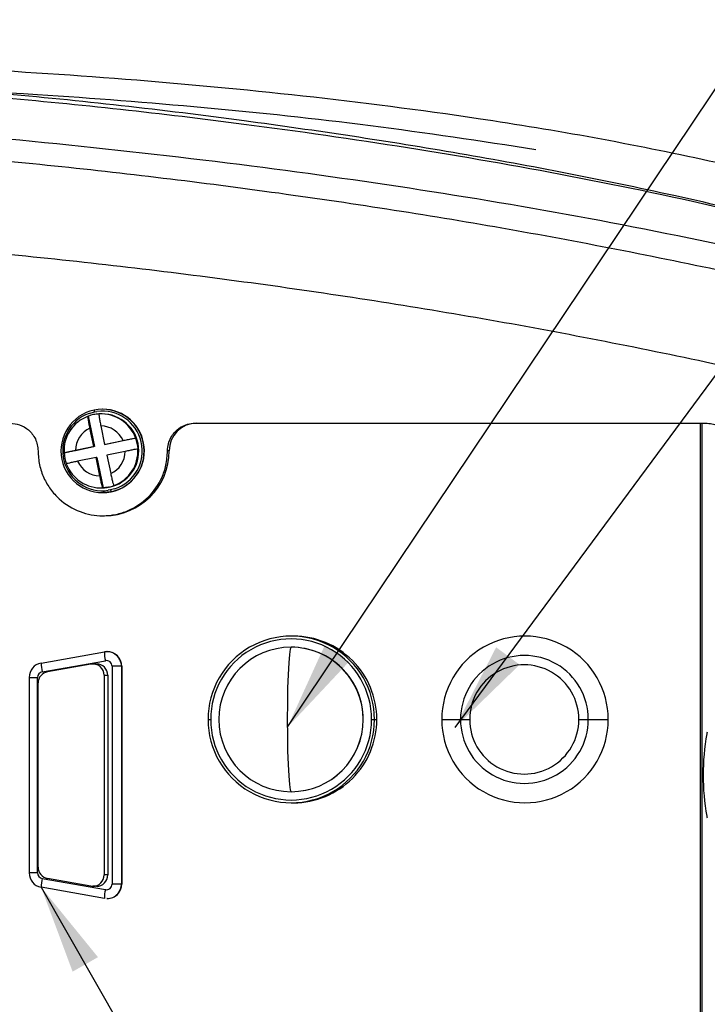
# Model space of a CAD drawing. Header units: millimetres. Extents: x 559 to 1365, y 424 to 1103.
# Tile 9 of 78: x 766 to 785, y 675 to 702. Entities that reach past the tile are written whole.
import ezdxf

# ---------------------------------------------------------------- set-up
doc = ezdxf.new("R2010")
doc.units = ezdxf.units.MM
doc.header["$PDSIZE"] = -1
doc.layers.add('C7线性', color=7, linetype='Continuous')
doc.styles.get("Standard").update_dxf_attribs({"font": 'times.ttf'})
doc.dimstyles.new('副本 (2) (3) ISO-25', dxfattribs={"dimtxt": 5, "dimasz": 2.4, "dimexe": 1, "dimexo": 0, "dimgap": 1.524, "dimtad": 1, "dimtoh": 1, "dimdec": 1, "dimlfac": 4, "dimdsep": 46, "dimtxsty": 'Standard', "dimcen": 2.5, "dimazin": 2, "dimtfac": 1, "dimtdec": 3, "dimtmove": 0, "dimatfit": 3, "dimfxl": 1, "dimtzin": 0, "dimarcsym": 0})

# ---------------------------------------------------------------- blocks, each defined once
blk = doc.blocks.new('*D163')
at = {"layer": 'C7线性', "color": 0, "lineweight": -2}
for p, q in [((696.827, 681.33), (696.827, 705.427)), ((794.732, 680.993), (794.732, 705.427)), ((699.227, 704.427), (792.332, 704.427))]:
    blk.add_line(p, q, dxfattribs=at)
at = {"layer": 'C7线性', "color": 0}
for points in [[(699.227, 704.827), (699.227, 704.027), (696.827, 704.427)], [(792.332, 704.027), (792.332, 704.827), (794.732, 704.427)]]:
    blk.add_solid(points, dxfattribs=at)
at = {"layer": 'Defpoints', "color": 0}
for p in [(794.732, 704.427), (696.827, 681.33), (794.732, 680.993)]:
    blk.add_point(p, dxfattribs=at)
at = {"layer": 'C7线性', "color": 0, "insert": (745.78, 707.991), "char_height": 4, "attachment_point": 5}
blk.add_mtext('375', dxfattribs=at)

msp = doc.modelspace()

# ---------------------------------------------------------------- linework, layer by layer
at = {"color": 8, "linetype": 'Continuous', "lineweight": 25}
for p, q in [((767.8932, 691.0924), (768.0362, 691.1325)), ((768.0362, 691.1325), (768.1032, 691.1443)), ((768.4718, 689.0273), (768.4118, 689.0166)), ((768.5834, 689.0568), (768.4718, 689.0273)), ((766.2742, 683.9657), (766.5029, 683.9657)), ((766.5029, 678.6879), (766.2742, 678.6879))]:
    msp.add_line(p, q, dxfattribs=at)
at = {"color": 7, "linetype": 'Continuous', "lineweight": 25}
for p, q in [((768.2618, 691.2049), (768.2566, 691.2049)), ((767.8677, 691.0176), (767.8703, 691.0176)), ((767.8703, 691.0176), (768.0403, 690.1964)), ((768.2356, 691.0799), (768.2147, 691.0799)), ((768.0206, 690.1964), (767.9177, 690.6939)), ((768.211, 690.7548), (768.314, 690.2572)), ((770.7592, 690.8299), (784.5387, 690.8299)), ((784.3958, 671.8299), (784.3958, 690.8299)), ((784.4316, 690.8299), (784.4316, 671.8299)), ((768.314, 690.2572), (768.8109, 690.3603)), ((769.1537, 690.4274), (768.3336, 690.2572)), ((769.1511, 690.4274), (769.1537, 690.4274)), ((768.0403, 690.1964), (767.2201, 690.0262)), ((767.5238, 690.0933), (768.0206, 690.1964)), ((768.0403, 690.1964), (768.0206, 690.1964)), ((768.3336, 690.2572), (768.314, 690.2572)), ((768.8716, 690.0665), (768.3748, 689.9635)), ((769.2145, 690.1336), (769.2119, 690.1336)), ((770.0544, 690.0799), (770.0104, 690.0799)), ((767.2201, 690.0262), (767.2175, 690.0262)), ((768.0814, 689.9026), (767.5845, 689.7995)), ((768.1844, 689.405), (768.0814, 689.9026)), ((768.101, 689.9026), (768.0814, 689.9026)), ((768.101, 689.9026), (768.271, 689.0813)), ((768.3748, 689.9635), (768.4777, 689.4659)), ((768.2147, 689.0799), (768.2356, 689.0799)), ((768.4382, 689.1007), (768.2356, 689.0799)), ((768.271, 689.0813), (768.2683, 689.0813)), ((768.4382, 689.1007), (768.4199, 689.1007)), ((768.5617, 689.1422), (768.5643, 689.1422)), ((768.2566, 688.9549), (768.2618, 688.9549)), ((768.4897, 688.9783), (768.2618, 688.9549)), ((768.4897, 688.9783), (768.4845, 688.9783)), ((768.263, 688.3299), (768.3068, 688.3299)), ((773.4133, 685.0799), (773.3518, 685.0799)), ((773.3479, 684.7799), (773.3453, 684.7799)), ((766.5994, 684.3534), (768.3052, 684.6546)), ((768.3808, 684.6606), (768.3735, 684.6606)), ((766.6286, 684.1157), (768.3345, 684.4169)), ((767.9417, 684.3225), (766.7686, 684.1154)), ((768.0946, 684.3272), (767.9946, 684.3272)), ((768.7667, 684.2669), (768.5131, 684.2669)), ((768.5131, 684.2669), (768.5131, 678.3868)), ((768.7667, 684.2669), (768.7667, 678.3868)), ((768.774, 684.2669), (768.7667, 684.2669)), ((768.774, 684.2669), (768.774, 678.3868)), ((766.2742, 683.9657), (766.2742, 678.6879)), ((766.5029, 678.6879), (766.5029, 683.9657)), ((768.299, 684.0224), (768.299, 678.6312)), ((768.299, 684.0224), (768.3989, 684.0224)), ((768.3989, 684.0224), (768.3989, 678.6312)), ((766.5171, 678.8384), (766.5171, 683.8152)), ((771.1049, 682.8299), (771.1759, 682.8299)), ((775.2926, 682.8299), (775.2952, 682.8299)), ((775.5199, 682.8299), (775.5987, 682.8299)), ((775.5987, 682.8299), (775.6602, 682.8299)), ((777.4144, 682.8299), (777.9196, 682.8299)), ((777.9196, 682.8299), (778.1687, 682.8299)), ((781.1146, 682.8299), (781.3709, 682.8299)), ((781.3709, 682.8299), (781.9082, 682.8299)), ((773.3453, 680.8799), (773.3479, 680.8799)), ((773.3518, 680.5799), (773.4133, 680.5799)), ((768.3989, 678.6312), (768.299, 678.6312)), ((766.6286, 678.5379), (768.3345, 678.2367)), ((767.9417, 678.3311), (766.7686, 678.5382)), ((768.7667, 678.3868), (768.5131, 678.3868)), ((768.774, 678.3868), (768.7667, 678.3868)), ((768.3052, 677.999), (766.5994, 678.3002)), ((768.0946, 678.3264), (767.9946, 678.3264)), ((768.3808, 677.9931), (768.3735, 677.9931))]:
    msp.add_line(p, q, dxfattribs=at)
at = {"color": 7, "linetype": 'Continuous', "lineweight": 25, "flags": 128}
msp.add_lwpolyline([(773.3453, 684.7799), (773.3226, 684.731), (773.301, 684.5868), (773.2816, 684.3545), (773.2655, 684.0457), (773.2533, 683.676), (773.2458, 683.2638), (773.2432, 682.8299), (773.2458, 682.396), (773.2533, 681.9838), (773.2655, 681.6141), (773.2816, 681.3053), (773.301, 681.073), (773.3226, 680.9288), (773.3453, 680.8799)], dxfattribs=at)
at = {"color": 7, "linetype": 'Continuous', "lineweight": 25}
for centre, radius, start, end in [((768.2577, 690.0801), 1.1249, 101.74823, 281.63148), ((768.2555, 690.0797), 1.1249, 281.74823, 101.63148), ((768.2651, 691.1927), 0.2367, 182.7182, 194.73066), ((768.2529, 690.0797), 1.075, 287.9064, 98.00316), ((768.2605, 690.0798), 1.1251, 281.75687, 89.93266), ((768.255, 690.0801), 1.075, 109.67062, 278.38797), ((768.2161, 690.0802), 1, 110.38634, 183.09666), ((768.2174, 690.0823), 0.9976, 101.7213, 110.35824), ((768.2173, 690.0826), 0.9973, 93.08285, 101.7212), ((768.2144, 690.0813), 0.9986, 20.27844, 93.06034), ((768.2346, 690.0798), 1.0001, 281.75153, 89.93799), ((768.1987, 690.0801), 0.675, 114.59729, 178.88571), ((768.1975, 690.0809), 0.6741, 24.49281, 88.84597), ((770.8039, 690.0804), 0.7495, 90.03931, 180.03926), ((768.2148, 690.0799), 1.0012, 3.07372, 20.30599), ((768.3055, 690.0789), 1.749, 270.04512, 0.03345), ((768.1967, 690.0797), 0.675, 294.59729, 358.88571), ((768.2133, 690.0796), 1, 290.38634, 3.09666), ((768.2199, 690.0799), 1.0012, 183.07372, 200.30599), ((768.1979, 690.079), 0.6741, 204.49281, 268.84597), ((768.215, 690.0785), 0.9986, 200.27844, 273.06034), ((768.2173, 690.0772), 0.9973, 273.08285, 281.7212), ((768.2173, 690.0775), 0.9976, 281.7213, 290.35824), ((768.7244, 689.0669), 0.2557, 188.91637, 200.26994), ((773.3518, 682.8323), 2.2469, 359.93909, 180.06091), ((773.3479, 682.8322), 2.172, 359.93909, 180.06091), ((773.4119, 682.8316), 2.2484, 359.958, 89.96343), ((779.6613, 682.8323), 2.2469, 359.93909, 180.06091), ((773.3453, 682.8299), 1.95, 90, 270), ((773.3439, 682.8312), 1.9487, 359.96074, 89.96069), ((773.3468, 682.8314), 1.9485, 359.95493, 89.9665), ((768.3733, 684.2672), 0.3933, 359.95153, 99.97108), ((769.4475, 684.6744), 1.1424, 180.99386, 193.02391), ((768.3806, 684.2672), 0.3934, 359.9562, 89.96523), ((779.6453, 682.8317), 1.7257, 359.93926, 180.06074), ((766.6681, 683.9659), 0.3935, 100.04713, 180.03024), ((767.7417, 684.3732), 1.1424, 180.99386, 193.02391), ((767.9945, 684.0226), 0.3045, 359.95153, 99.97108), ((768.0944, 684.0226), 0.3046, 359.9562, 89.96523), ((768.3608, 684.267), 0.1523, 359.95153, 99.97108), ((779.6417, 682.8315), 1.473, 359.93677, 180.06323), ((766.6552, 683.9657), 0.1523, 100.04713, 180.03024), ((766.8218, 683.8154), 0.3047, 100.04713, 180.03024), ((773.3518, 682.8275), 2.2469, 179.93909, 0.06091), ((773.3479, 682.8276), 2.172, 179.93909, 0.06091), ((773.3439, 682.8286), 1.9487, 270.03931, 0.03926), ((773.3464, 682.8288), 1.9489, 270.04512, 0.03345), ((773.4119, 682.8283), 2.2484, 270.03657, 0.042), ((779.6613, 682.8275), 2.2469, 179.93909, 0.06091), ((779.6453, 682.8281), 1.7257, 179.93926, 0.06074), ((779.6417, 682.8283), 1.473, 179.93677, 0.06323), ((790.8453, 681.3299), 6.375, 169.94844, 190.05156), ((784.6912, 682.4207), 0.125, 150, 169.94844), ((784.6912, 680.2391), 0.125, 190.05156, 210), ((766.6681, 678.6877), 0.3935, 179.96976, 259.95287), ((766.6552, 678.6879), 0.1523, 179.96976, 259.95287), ((766.8218, 678.8382), 0.3047, 179.96976, 259.95287), ((767.9944, 678.631), 0.3046, 270.03931, 0.03926), ((768.0943, 678.631), 0.3046, 270.03931, 0.03926), ((767.7417, 678.2804), 1.1424, 166.97609, 179.00614), ((768.3608, 678.3866), 0.1523, 260.02892, 0.04847), ((768.3806, 678.3865), 0.3934, 270.03931, 0.03926), ((768.3727, 678.3867), 0.394, 318.11291, 0.0061), ((767.9946, 678.6304), 0.304, 259.98643, 269.99992), ((769.4475, 677.9792), 1.1424, 166.97609, 179.00614)]:
    msp.add_arc(centre, radius, start, end, dxfattribs=at)
at = {"color": 8, "linetype": 'Continuous', "lineweight": 25}
msp.add_arc((768.3734, 678.386), 0.3929, 270.00938, 318.11562, dxfattribs=at)
at = {"color": 7, "linetype": 'Continuous', "lineweight": 25}
for points, knots in [([(788.0866, 697.0402), (787.9595, 697.0788), (786.8245, 697.423), (784.6355, 697.9168), (781.5335, 698.5502), (777.8748, 699.1474), (773.6564, 699.6876), (768.8772, 700.1312), (764.0741, 700.4411), (758.2944, 700.6749), (751.5392, 700.7701), (743.8122, 700.6751), (736.0819, 700.4056), (728.4532, 700.0017), (723.4068, 699.6239), (720.9337, 699.4388)], [0, 0, 0, 0, 0.0059056, 0.0527292, 0.099649, 0.146685, 0.217503, 0.2886953, 0.3600506, 0.4314707, 0.5458569, 0.6603762, 0.7750095, 0.889739, 1, 1, 1, 1]), ([(798.1227, 692.341), (798.0508, 692.3742), (797.9227, 692.4334), (797.6934, 692.538), (797.3558, 692.6896), (796.7508, 692.9539), (795.6648, 693.4057), (793.7097, 694.1536), (791.1179, 695.0156), (788.1466, 695.8635), (784.7823, 696.7001), (780.8986, 697.5163), (776.494, 698.2819), (771.3348, 699.02), (765.4191, 699.6768), (758.749, 700.0671), (752.0842, 700.2377), (747.6614, 700.2045), (745.4504, 700.1879)], [0, 0, 0, 0, 0.0044213, 0.0078822, 0.0140591, 0.0250793, 0.0447215, 0.0796945, 0.1418727, 0.1970706, 0.2520982, 0.3353253, 0.4185309, 0.5016692, 0.6264095, 0.7510501, 0.8755507, 1, 1, 1, 1]), ([(798.0773, 692.3623), (797.3467, 692.6884), (795.8889, 693.3392), (793.2288, 694.3399), (790.2358, 695.3128), (786.9066, 696.2264), (782.8466, 697.1874), (777.9071, 698.1432), (771.8197, 699.0613), (765.4443, 699.7918), (758.7828, 700.1761), (752.1316, 700.347), (747.7183, 700.3116), (745.513, 700.2939)], [0, 0, 0, 0, 0.04470569, 0.08921242, 0.15878351, 0.22055544, 0.28216206, 0.39204104, 0.50183298, 0.62662087, 0.75128343, 0.87571803, 1, 1, 1, 1]), ([(748.433, 700.1475), (750.4416, 700.1555), (754.4588, 700.1713), (760.4832, 700.029), (765.9998, 699.7617), (771.0021, 699.3695), (775.4914, 698.901), (778.4643, 698.4473), (779.9505, 698.2204)], [0, 0, 0, 0, 0.1906068, 0.3812093, 0.5717932, 0.7146485, 0.8573409, 1, 1, 1, 1]), ([(745.2791, 699.3971), (747.1324, 699.3971), (750.7969, 699.3972), (756.2819, 699.2326), (761.6806, 698.8847), (767.006, 698.3953), (772.1583, 697.815), (777.1481, 697.1096), (781.988, 696.276), (787.0885, 695.2146), (792.4598, 693.8909), (796.1787, 692.7383), (798.0466, 692.1594)], [0, 0, 0, 0, 0.1052926, 0.2081944, 0.3092619, 0.4089719, 0.5077321, 0.5993841, 0.6908261, 0.7823407, 0.8906775, 1, 1, 1, 1]), ([(798.0334, 691.8622), (795.9976, 692.3618), (791.9248, 693.3612), (785.7995, 694.7967), (779.6271, 696.0296), (773.4085, 697.0156), (767.1569, 697.7852), (762.9736, 698.1483), (760.8813, 698.3299)], [0, 0, 0, 0, 0.1664173, 0.3329315, 0.4995445, 0.6662573, 0.8330789, 1, 1, 1, 1]), ([(798.0334, 689.2896), (795.98, 689.793), (791.8745, 690.7994), (785.707, 692.2584), (779.4994, 693.5138), (773.2515, 694.5144), (766.9769, 695.2911), (762.7804, 695.6556), (760.6827, 695.8378)], [0, 0, 0, 0, 0.16693167, 0.33375611, 0.50047083, 0.66708096, 0.83359063, 1, 1, 1, 1]), ([(767.9177, 690.6939), (767.9095, 690.7343), (767.897, 690.7963), (767.8836, 690.8715), (767.8725, 690.9383), (767.8663, 690.9873), (767.8651, 691.0137), (767.8668, 691.0163), (767.8677, 691.0176)], [0, 0, 0, 0, 0.2396551, 0.3673156, 0.4998354, 0.7438577, 0.8705076, 1, 1, 1, 1]), ([(768.1611, 691.0785), (768.1602, 691.0772), (768.1584, 691.0746), (768.1595, 691.0482), (768.1659, 690.9993), (768.1769, 690.9325), (768.1904, 690.8573), (768.2029, 690.7952), (768.211, 690.7548)], [0, 0, 0, 0, 0.1293483, 0.2558687, 0.4996777, 0.6323269, 0.7601122, 1, 1, 1, 1]), ([(765.7662, 690.8299), (765.8515, 690.8214), (766.0305, 690.8035), (766.2324, 690.6799), (766.3668, 690.537), (766.4484, 690.4022), (766.5043, 690.2473), (766.5115, 690.1364), (766.5152, 690.0799)], [0, 0, 0, 0, 0.21737557, 0.45603004, 0.58395747, 0.7172632, 0.85594487, 1, 1, 1, 1]), ([(770.0104, 690.0799), (770.0152, 690.1446), (770.0245, 690.2694), (770.0943, 690.4384), (770.1901, 690.5764), (770.3345, 690.7093), (770.5275, 690.8105), (770.6879, 690.8239), (770.7592, 690.8299)], [0, 0, 0, 0, 0.1646709, 0.3180782, 0.4602097, 0.5910543, 0.817937, 1, 1, 1, 1]), ([(784.5387, 690.8299), (784.5957, 690.8261), (784.7044, 690.819), (784.8907, 690.7528), (785.0885, 690.6148), (785.2555, 690.3729), (785.2777, 690.1765), (785.2887, 690.0799)], [0, 0, 0, 0, 0.145656, 0.277782, 0.5005428, 0.7543085, 1, 1, 1, 1]), ([(768.8109, 690.3603), (768.8514, 690.3687), (768.9136, 690.3816), (768.9909, 690.3971), (769.0604, 690.4109), (769.1131, 690.421), (769.1438, 690.4265), (769.1486, 690.4271), (769.1511, 690.4274)], [0, 0, 0, 0, 0.2396551, 0.3673156, 0.4998354, 0.7438577, 0.8705076, 1, 1, 1, 1]), ([(766.5152, 690.0799), (766.5232, 689.9531), (766.539, 689.703), (766.6614, 689.3503), (766.8432, 689.0388), (767.1502, 688.6979), (767.6254, 688.4073), (768.1745, 688.3086), (768.6163, 688.3539), (769.0537, 688.4908), (769.5188, 688.8041), (769.8356, 689.2666), (769.9863, 689.7026), (770.0022, 689.951), (770.0104, 690.0799)], [0, 0, 0, 0, 0.0693183, 0.136718, 0.2021986, 0.2657594, 0.3865712, 0.4997952, 0.5650543, 0.6285561, 0.7497327, 0.8642828, 0.9295558, 1, 1, 1, 1]), ([(767.2175, 690.0262), (767.2177, 690.0265), (767.218, 690.027), (767.24, 690.0324), (767.285, 690.0426), (767.3489, 690.0564), (767.422, 690.0721), (767.4836, 690.0849), (767.5238, 690.0933)], [0, 0, 0, 0, 0.1293483, 0.2558687, 0.4996777, 0.6323269, 0.7601122, 1, 1, 1, 1]), ([(769.2119, 690.1336), (769.2094, 690.1333), (769.2045, 690.1328), (769.1739, 690.1274), (769.1213, 690.1172), (769.0518, 690.1034), (768.9745, 690.0877), (768.9123, 690.0749), (768.8716, 690.0665)], [0, 0, 0, 0, 0.1293483, 0.2558687, 0.4996777, 0.6323269, 0.7601122, 1, 1, 1, 1]), ([(767.5845, 689.7995), (767.5444, 689.7911), (767.4829, 689.7783), (767.4098, 689.7627), (767.3459, 689.7489), (767.3008, 689.7388), (767.2787, 689.7333), (767.2784, 689.7327), (767.2783, 689.7324)], [0, 0, 0, 0, 0.2396551, 0.3673156, 0.4998354, 0.7438577, 0.8705076, 1, 1, 1, 1]), ([(768.2683, 689.0813), (768.2669, 689.0827), (768.2641, 689.0852), (768.2544, 689.1116), (768.2404, 689.1605), (768.2238, 689.2273), (768.2061, 689.3025), (768.1929, 689.3646), (768.1844, 689.405)], [0, 0, 0, 0, 0.1293483, 0.2558687, 0.4996777, 0.6323269, 0.7601122, 1, 1, 1, 1]), ([(768.4777, 689.4659), (768.4863, 689.4255), (768.4995, 689.3635), (768.5171, 689.2883), (768.5337, 689.2215), (768.5476, 689.1725), (768.5574, 689.1461), (768.5603, 689.1435), (768.5617, 689.1422)], [0, 0, 0, 0, 0.2396551, 0.3673156, 0.4998354, 0.7438577, 0.8705076, 1, 1, 1, 1])]:
    msp.add_open_spline(points, degree=3, knots=knots, dxfattribs=at)

# ---------------------------------------------------------------- dimensions: what is measured, and where the dimension line sits
at = {"layer": 'C7线性', "color": 7}
dim = msp.add_linear_dim(base=(794.7319, 704.427), p1=(696.8273, 681.3299), p2=(794.7319, 680.9933), text='375', dimstyle='副本 (2) (3) ISO-25', override={"dimtxt": 4}, dxfattribs=at)
dim.commit()
dim.dimension.update_dxf_attribs({"geometry": '*D163', "text_midpoint": (745.7796, 707.9913)})

# ---------------------------------------------------------------- leaders
for points in [[(754.7755, 683.7618), (771.1282, 723.1496), (784.908, 723.1496)], [(773.2445, 682.6129), (798.0817, 719.6701), (826.8015, 719.6925)], [(777.7722, 682.6144), (796.7864, 708.3211), (828.2559, 708.3211)], [(766.5994, 678.3002), (779.468, 655.8116), (796.6179, 655.8116)]]:
    msp.add_leader(points, dimstyle='副本 (2) (3) ISO-25', override={"dimgap": 1.524, "dimtad": 0})

doc.saveas('drawing.dxf')
